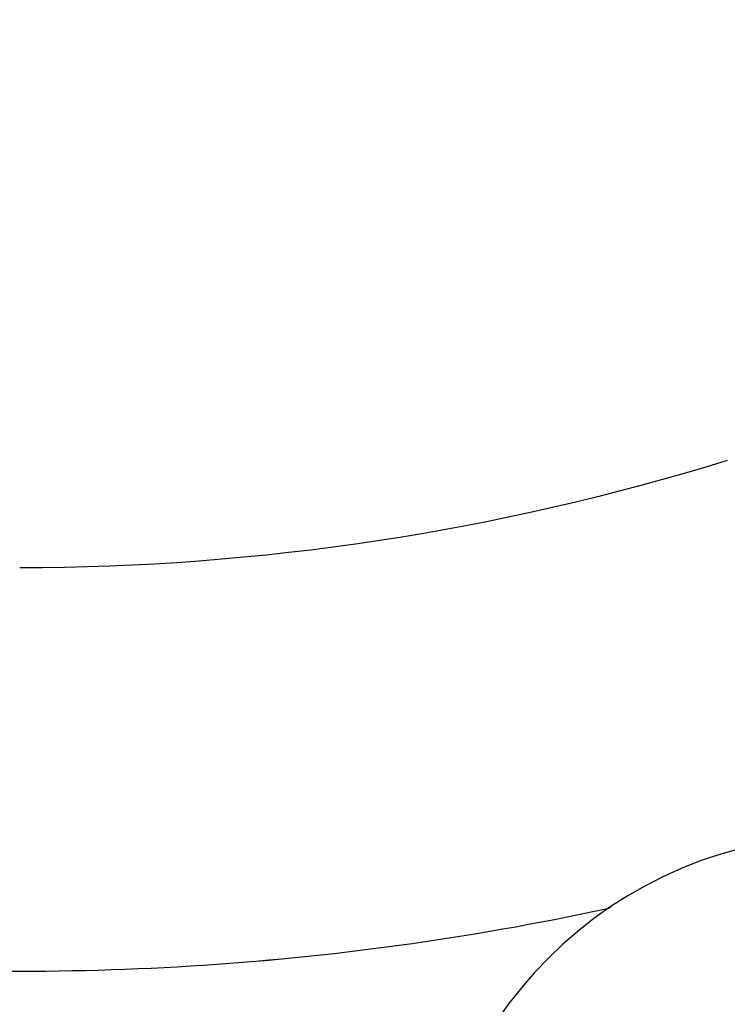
# Model space of a CAD drawing. Extents: x 1 to 126, y -14 to 17.
# Tile 56 of 131: x 43.1854 to 43.2501, y 1.291 to 1.3811. Entities that reach past the tile are written whole.
import ezdxf
from ezdxf.enums import TextEntityAlignment as Align

# ---------------------------------------------------------------- set-up
doc = ezdxf.new("R2010")
doc.units = 0
doc.set_wipeout_variables(frame=1)
doc.header["$PDMODE"] = 3
for name, color, linetype in [('A-ANNO-SIMB @ 20', 2, 'Continuous'), ('A-ANOT-COTA-ACUM', 1, 'Continuous'), ('A-ANOT-COTA-PARC', 1, 'Continuous'), ('A-EQPM-FIJO', 1, 'Continuous'), ('A-MURO-HATC', 252, 'Continuous')]:
    doc.layers.add(name, color=color, linetype=linetype)
doc.styles.add('BIS-COTA', font='swissb.ttf')
doc.styles.add('BIS-COTA-ACUM', font='swissi.ttf', dxfattribs={"oblique": 20})
doc.styles.add('E5-100', font='micross.ttf')
doc.dimstyles.new('BIS-COTA-ACUM', dxfattribs={"dimscale": 0.9, "dimtxt": 0.0016, "dimasz": 0.001, "dimexe": 0.0035, "dimexo": 0, "dimgap": 0.0005, "dimtad": 1, "dimdec": 1, "dimlfac": 100, "dimrnd": 1, "dimzin": 9, "dimdsep": 46, "dimtxsty": 'BIS-COTA-ACUM', "dimblk1": 'MARK1', "dimblk2": 'MARK2', "dimsah": 1, "dimcen": 0, "dimclrd": 1, "dimclre": 256, "dimclrt": 256, "dimaunit": 1, "dimadec": 0, "dimazin": 0, "dimtfac": 1, "dimtdec": 1, "dimtix": 1, "dimtmove": 2, "dimatfit": 3, "dimldrblk": 'MARK1', "dimfxl": 1, "dimtolj": 1, "dimarcsym": 1})
doc.dimstyles.new('BIS-COTA-PARC', dxfattribs={"dimscale": 0, "dimtxt": 0.0018, "dimasz": 0.001, "dimexe": 0.0015, "dimexo": 0, "dimgap": 0.0005, "dimtad": 1, "dimdec": 0, "dimlfac": 100, "dimzin": 9, "dimdsep": 46, "dimtxsty": 'BIS-COTA', "dimblk": 'OBLIQUE', "dimcen": 2.5, "dimclrd": 256, "dimclre": 251, "dimclrt": 2, "dimadec": 1, "dimazin": 2, "dimtfac": 1, "dimtdec": 0, "dimtix": 1, "dimtmove": 2, "dimatfit": 3, "dimldrblk": 'DOT', "dimfxl": 0.0015, "dimfxlon": 1, "dimtolj": 1, "dimtzin": 0, "dimarcsym": 0})

# ---------------------------------------------------------------- blocks, each defined once
blk = doc.blocks.new('BIS-IBB2-PL')
blk.add_lwpolyline([(-0.101822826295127, -0.2157172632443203, 0.08578280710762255), (-0.1325113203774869, -0.2757810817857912, 0.0754446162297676), (-0.1439988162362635, -0.3514797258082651, 0.0754446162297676), (-0.132511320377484, -0.427178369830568, 0.08578280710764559), (-0.1018228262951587, -0.4872421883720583, 0.1060700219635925), (-0.05283656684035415, -0.5298563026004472, 0.1268223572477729), (-9.793723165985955e-07, -0.5434768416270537, 0.1268223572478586), (0.05283460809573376, -0.5298563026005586, 0.1060700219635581), (0.1018208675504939, -0.4872421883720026, 0.08578280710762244), (0.1325093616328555, -0.427178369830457, 0.0754446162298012), (0.1439968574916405, -0.3514797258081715, 0.07544461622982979), (0.1325093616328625, -0.275781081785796, 0.0857828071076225), (0.1018208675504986, -0.2157172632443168, 0.08473736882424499), (0.08223316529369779, -0.1852129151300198), (-3.006607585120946e-07, -0.1852129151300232), (-0.08223444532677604, -0.1852129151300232, 0.08473736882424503), (-0.1018221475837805, -0.2157172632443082)], format="xyb")
for centre, radius, start, end in [((-0.1111602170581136, -0.3514797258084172), 0.2182352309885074, 342.7420614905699, 6.188087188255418e-11), ((-0.111160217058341, -0.3514797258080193), 0.2551577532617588, 342.7420614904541, 359.9999999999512)]:
    blk.add_arc(centre, radius, start, end)
blk = doc.blocks.new('_Oblique')
at = {"color": 0, "lineweight": -2}
blk.add_line((-0.5, -0.5), (0.5, 0.5), dxfattribs=at)
blk = doc.blocks.new('*D507')
at = {"layer": 'A-ANOT-COTA-PARC', "color": 251, "lineweight": -2, "transparency": 16777216}
for p, q in [((42.65419813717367, 1.437996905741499), (42.59419813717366, 1.437996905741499)), ((42.65419813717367, 0.7954969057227), (42.59419813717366, 0.7954969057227))]:
    blk.add_line(p, q, dxfattribs=at)
at = {"layer": 'A-ANOT-COTA-PARC', "lineweight": -2, "transparency": 16777216}
blk.add_line((42.62419813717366, 1.437996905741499), (42.62419813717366, 0.7954969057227), dxfattribs=at)
at = {"layer": 'Defpoints', "color": 0, "transparency": 16777216}
for p in [(43.5290347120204, 1.437996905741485), (42.62419813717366, 0.7954969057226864), (43.53554786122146, 0.7954969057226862)]:
    blk.add_point(p, dxfattribs=at)
at = {"layer": 'A-ANOT-COTA-PARC', "lineweight": -2, "transparency": 16777216, "xscale": 0.02, "yscale": 0.02, "zscale": 0.02}
for p, rotation in [((42.62419813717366, 1.437996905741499), 90), ((42.62419813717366, 0.7954969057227), 270)]:
    blk.add_blockref('_Oblique', p, dxfattribs=dict(at, rotation=rotation))
at = {"layer": 'A-ANOT-COTA-PARC', "color": 2, "transparency": 16777216, "insert": (42.62419813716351, 1.115496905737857), "char_height": 0.036, "attachment_point": 5, "rotation": 90, "style": 'BIS-COTA'}
blk.add_mtext('\\A1;64', dxfattribs=at)
blk = doc.blocks.new('_Dot')
at = {"color": 0, "linetype": 'ByBlock', "lineweight": -2}
blk.add_line((-0.5, 0), (-1, 0), dxfattribs=at)
at = {"color": 0, "linetype": 'ByBlock', "const_width": 0.5}
blk.add_lwpolyline([(-0.25, 0, 1), (0.25, 0, 1)], format="xyb", close=True, dxfattribs=at)
blk = doc.blocks.new('*U64')
blk.add_wipeout([(-7.851580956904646e-19, -0.001913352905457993), (0.0002993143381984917, -0.0018897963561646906), (0.0005912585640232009, -0.0018197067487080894), (0.000868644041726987, -0.0017048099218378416), (0.001124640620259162, -0.0015479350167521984), (0.001352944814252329, -0.00135294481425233), (0.0015479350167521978, -0.0011246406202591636), (0.0017048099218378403, -0.0008686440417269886), (0.0018197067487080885, -0.0005912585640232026), (0.0018897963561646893, -0.0002993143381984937), (0.0019133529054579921, -8.673617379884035e-19), (0.0018897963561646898, 0.0002993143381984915), (0.0018197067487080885, 0.0005912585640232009), (0.0017048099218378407, 0.0008686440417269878), (0.001547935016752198, 0.0011246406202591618), (0.0013529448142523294, 0.0013529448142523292), (0.0011246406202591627, 0.0015479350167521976), (0.0008686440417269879, 0.0017048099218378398), (0.0005912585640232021, 0.001819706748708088), (0.00029931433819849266, 0.0018897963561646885), (1.5211450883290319e-19, 0.0019133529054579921), (-0.00029931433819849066, 0.0018897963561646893), (-0.0005912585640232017, 0.001819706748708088), (-0.0008686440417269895, 0.001704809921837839), (-0.0011246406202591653, 0.0015479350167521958), (-0.0013529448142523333, 0.0013529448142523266), (-0.0015479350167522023, 0.0011246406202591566), (-0.0017048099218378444, 0.0008686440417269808), (-0.0018197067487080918, 0.0005912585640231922), (-0.0018897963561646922, 0.0002993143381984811), (-0.001913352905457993, -1.3010426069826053e-17), (-0.0018897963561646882, -0.00029931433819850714), (-0.0018197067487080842, -0.0005912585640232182), (-0.001704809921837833, -0.0008686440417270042), (-0.001547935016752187, -0.0011246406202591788), (-0.001352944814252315, -0.0013529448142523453), (-0.0011246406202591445, -0.0015479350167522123), (-0.0008686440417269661, -0.0017048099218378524), (-0.0005912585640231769, -0.0018197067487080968), (-0.00029931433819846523, -0.0018897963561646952)])
blk.add_circle((0, 0), 0.001913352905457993)
at = {"color": 1, "linetype": 'Continuous', "style": 'E5-100'}
blk.add_attdef('LETRA', text='', height=0.00175, dxfattribs=at).set_placement((0, 0), align=Align.MIDDLE_CENTER)
blk = doc.blocks.new('*D487')
at = {"layer": 'A-ANOT-COTA-ACUM', "lineweight": -2, "transparency": 16777216}
for p, q in [((42.90373865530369, 1.217996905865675), (42.8183595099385, 1.217975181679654)), ((42.8183595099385, 1.217975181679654), (42.92542798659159, 1.217975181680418)), ((42.86373865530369, 1.21799690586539), (42.90373865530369, 1.217996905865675))]:
    blk.add_line(p, q, dxfattribs=at)
at = {"layer": 'Defpoints', "color": 0, "transparency": 16777216}
for p in [(44.83391216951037, 1.755496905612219), (42.85835950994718, 1.217975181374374), (42.86373865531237, 1.217996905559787)]:
    blk.add_point(p, dxfattribs=at)
at = {"layer": 'A-ANOT-COTA-ACUM', "transparency": 16777216, "insert": (42.89689374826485, 1.244442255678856), "char_height": 0.032, "attachment_point": 5, "style": 'BIS-COTA-ACUM'}
blk.add_mtext('\\A1;54', dxfattribs=at)
blk = doc.blocks.new('MARK1')
at = {"color": 0}
for p, q in [((0, 1.5), (0, -1.5)), ((0.9959054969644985, 0), (-1.004094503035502, 0))]:
    blk.add_line(p, q, dxfattribs=at)
blk.add_lwpolyline([(0.4991923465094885, 0.4951376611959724), (-0.5040945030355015, -0.5)], dxfattribs=at)
blk = doc.blocks.new('MARK2')
at = {"color": 0}
for p, q in [((0, 1.5), (0, -1.5)), ((0.9959054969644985, 0), (-1.004094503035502, 0))]:
    blk.add_line(p, q, dxfattribs=at)
blk.add_lwpolyline([(0.4991923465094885, 0.4951376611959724), (-0.5040945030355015, -0.5)], dxfattribs=at)
blk = doc.blocks.new('*D488')
at = {"layer": 'A-ANOT-COTA-ACUM', "lineweight": -2, "transparency": 16777216}
for p, q in [((43.00680286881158, 1.282419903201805), (43.00680286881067, 1.410892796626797)), ((43.03391216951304, 1.257996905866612), (43.00680286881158, 1.282419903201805)), ((43.03391216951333, 1.217996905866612), (43.03391216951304, 1.257996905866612))]:
    blk.add_line(p, q, dxfattribs=at)
at = {"layer": 'Defpoints', "color": 0, "transparency": 16777216}
for p in [(44.83391216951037, 1.755496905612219), (43.00680286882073, 1.322419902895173), (43.03391216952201, 1.217996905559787)]:
    blk.add_point(p, dxfattribs=at)
at = {"layer": 'A-ANOT-COTA-ACUM', "transparency": 16777216, "insert": (42.98035751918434, 1.371656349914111), "char_height": 0.032, "attachment_point": 5, "rotation": 90.00000000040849, "style": 'BIS-COTA-ACUM'}
blk.add_mtext('\\A1;180', dxfattribs=at)
blk = doc.blocks.new('*D489')
at = {"layer": 'A-ANOT-COTA-PARC', "color": 251, "lineweight": -2, "transparency": 16777216}
for p, q in [((43.49980700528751, 1.755496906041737), (43.55980700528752, 1.755496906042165)), ((43.49980700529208, 1.115496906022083), (43.55980700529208, 1.115496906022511))]:
    blk.add_line(p, q, dxfattribs=at)
at = {"layer": 'A-ANOT-COTA-PARC', "lineweight": -2, "transparency": 16777216}
blk.add_line((43.52980700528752, 1.755496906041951), (43.52980700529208, 1.115496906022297), dxfattribs=at)
at = {"layer": 'Defpoints', "color": 0, "transparency": 16777216}
for p in [(42.83391216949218, 1.75549690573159), (42.8339121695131, 1.115496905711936), (43.52980700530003, 1.115496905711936)]:
    blk.add_point(p, dxfattribs=at)
at = {"layer": 'A-ANOT-COTA-PARC', "lineweight": -2, "transparency": 16777216, "xscale": 0.02, "yscale": 0.02, "zscale": 0.02}
for p, rotation in [((43.52980700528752, 1.755496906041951), 90.0000000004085), ((43.52980700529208, 1.115496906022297), 270.0000000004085)]:
    blk.add_blockref('_Oblique', p, dxfattribs=dict(at, rotation=rotation))
at = {"layer": 'A-ANOT-COTA-PARC', "color": 2, "transparency": 16777216, "insert": (43.46262194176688, 1.369301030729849), "char_height": 0.036, "attachment_point": 5, "rotation": 90.00000000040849, "style": 'BIS-COTA'}
blk.add_mtext('\\A1;64', dxfattribs=at)
blk = doc.blocks.new('*D461')
at = {"layer": 'A-ANOT-COTA-ACUM', "lineweight": -2, "transparency": 16777216}
blk.add_line((47.36352474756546, 1.355822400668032), (47.36352474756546, 1.244012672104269), dxfattribs=at)
at = {"layer": 'Defpoints', "color": 0, "transparency": 16777216}
for p in [(42.71391216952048, 2.055496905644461), (47.36352474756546, 1.355822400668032), (47.36352474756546, 1.31254259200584)]:
    blk.add_point(p, dxfattribs=at)
at = {"layer": 'A-ANOT-COTA-ACUM', "transparency": 16777216, "insert": (47.38999182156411, 1.273277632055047), "char_height": 0.032, "attachment_point": 5, "rotation": 270, "style": 'BIS-COTA-ACUM'}
blk.add_mtext('\\A1;25', dxfattribs=at)
blk = doc.blocks.new('*D462')
at = {"layer": 'A-ANOT-COTA-ACUM', "lineweight": -2, "transparency": 16777216}
blk.add_line((47.46352474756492, 1.233746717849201), (47.46352474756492, 1.131096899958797), dxfattribs=at)
at = {"layer": 'Defpoints', "color": 0, "transparency": 16777216}
for p in [(42.71391216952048, 2.055496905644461), (47.46352474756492, 1.233746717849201), (47.46352474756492, 1.199451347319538)]:
    blk.add_point(p, dxfattribs=at)
at = {"layer": 'A-ANOT-COTA-ACUM', "transparency": 16777216, "insert": (47.48999182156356, 1.16027412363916), "char_height": 0.032, "attachment_point": 5, "rotation": 270, "style": 'BIS-COTA-ACUM'}
blk.add_mtext('\\A1;35', dxfattribs=at)
blk = doc.blocks.new('*D463')
at = {"layer": 'A-ANOT-COTA-ACUM', "lineweight": -2, "transparency": 16777216}
blk.add_line((47.46352474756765, 0.6337467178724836), (47.46352474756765, 0.5063092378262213), dxfattribs=at)
at = {"layer": 'Defpoints', "color": 0, "transparency": 16777216}
for p in [(42.71391216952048, 2.055496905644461), (47.46352474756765, 0.6337467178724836), (47.46352474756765, 0.5746636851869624)]:
    blk.add_point(p, dxfattribs=at)
at = {"layer": 'A-ANOT-COTA-ACUM', "transparency": 16777216, "insert": (47.48999182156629, 0.5354864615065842), "char_height": 0.032, "attachment_point": 5, "rotation": 270, "style": 'BIS-COTA-ACUM'}
blk.add_mtext('\\A1;35', dxfattribs=at)
blk = doc.blocks.new('*D464')
at = {"layer": 'A-ANOT-COTA-ACUM', "lineweight": -2, "transparency": 16777216}
blk.add_line((47.36352474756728, 0.715822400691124), (47.36352474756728, 0.6065174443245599), dxfattribs=at)
at = {"layer": 'Defpoints', "color": 0, "transparency": 16777216}
for p in [(42.71391216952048, 2.055496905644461), (47.36352474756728, 0.715822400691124), (47.36352474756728, 0.6750473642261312)]:
    blk.add_point(p, dxfattribs=at)
at = {"layer": 'A-ANOT-COTA-ACUM', "transparency": 16777216, "insert": (47.38999182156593, 0.6357824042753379), "char_height": 0.032, "attachment_point": 5, "rotation": 270, "style": 'BIS-COTA-ACUM'}
blk.add_mtext('\\A1;25', dxfattribs=at)
blk = doc.blocks.new('*D453')
at = {"layer": 'A-ANOT-COTA-ACUM', "lineweight": -2, "transparency": 16777216}
for p, q in [((43.08675942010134, -0.2431305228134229), (43.08675942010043, -0.1146576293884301)), ((43.03391216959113, -0.2545030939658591), (43.08675942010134, -0.2431305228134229)), ((43.03391216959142, -0.2945030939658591), (43.03391216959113, -0.2545030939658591))]:
    blk.add_line(p, q, dxfattribs=at)
at = {"layer": 'Defpoints', "color": 0, "transparency": 16777216}
for p in [(44.83391216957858, 2.855496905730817), (43.08675942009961, -0.2031305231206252), (43.03391216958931, -0.2945030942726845)]:
    blk.add_point(p, dxfattribs=at)
at = {"layer": 'A-ANOT-COTA-ACUM', "transparency": 16777216, "insert": (43.06031407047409, -0.1538940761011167), "char_height": 0.032, "attachment_point": 5, "rotation": 90.00000000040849, "style": 'BIS-COTA-ACUM'}
blk.add_mtext('\\A1;180', dxfattribs=at)
blk = doc.blocks.new('*D454')
at = {"layer": 'A-ANOT-COTA-ACUM', "lineweight": -2, "transparency": 16777216}
for p, q in [((43.03391216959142, -0.2945030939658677), (43.07391216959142, -0.2945030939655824)), ((43.07391216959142, -0.2945030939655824), (43.08715473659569, -0.3469701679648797)), ((43.08715473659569, -0.3469701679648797), (43.21992737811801, -0.3469701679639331))]:
    blk.add_line(p, q, dxfattribs=at)
at = {"layer": 'Defpoints', "color": 0, "transparency": 16777216}
for p in [(44.83391216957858, 2.855496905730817), (43.03391216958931, -0.2945030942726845), (43.12715473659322, -0.3469701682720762)]:
    blk.add_point(p, dxfattribs=at)
at = {"layer": 'A-ANOT-COTA-ACUM', "transparency": 16777216, "insert": (43.17854105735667, -0.3205030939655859), "char_height": 0.032, "attachment_point": 5, "style": 'BIS-COTA-ACUM'}
blk.add_mtext('\\A1;315', dxfattribs=at)
blk = doc.blocks.new('*D445')
at = {"layer": 'A-ANOT-COTA-ACUM', "lineweight": -2, "transparency": 16777216}
for p, q in [((43.08675941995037, -0.2431305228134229), (43.08675941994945, -0.1146576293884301)), ((43.03391216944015, -0.2545030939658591), (43.08675941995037, -0.2431305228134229)), ((43.03391216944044, -0.2945030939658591), (43.03391216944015, -0.2545030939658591))]:
    blk.add_line(p, q, dxfattribs=at)
at = {"layer": 'Defpoints', "color": 0, "transparency": 16777216}
for p in [(44.83391216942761, 2.855496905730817), (43.08675941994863, -0.2031305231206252), (43.03391216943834, -0.2945030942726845)]:
    blk.add_point(p, dxfattribs=at)
at = {"layer": 'A-ANOT-COTA-ACUM', "transparency": 16777216, "insert": (43.06031407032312, -0.1538940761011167), "char_height": 0.032, "attachment_point": 5, "rotation": 90.00000000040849, "style": 'BIS-COTA-ACUM'}
blk.add_mtext('\\A1;180', dxfattribs=at)
blk = doc.blocks.new('*D446')
at = {"layer": 'A-ANOT-COTA-ACUM', "lineweight": -2, "transparency": 16777216}
for p, q in [((43.03391216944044, -0.2945030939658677), (43.07391216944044, -0.2945030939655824)), ((43.07391216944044, -0.2945030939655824), (43.08715473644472, -0.3469701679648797)), ((43.08715473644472, -0.3469701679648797), (43.21992737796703, -0.3469701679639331))]:
    blk.add_line(p, q, dxfattribs=at)
at = {"layer": 'Defpoints', "color": 0, "transparency": 16777216}
for p in [(44.83391216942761, 2.855496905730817), (43.03391216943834, -0.2945030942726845), (43.12715473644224, -0.3469701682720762)]:
    blk.add_point(p, dxfattribs=at)
at = {"layer": 'A-ANOT-COTA-ACUM', "transparency": 16777216, "insert": (43.17854105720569, -0.3205030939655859), "char_height": 0.032, "attachment_point": 5, "style": 'BIS-COTA-ACUM'}
blk.add_mtext('\\A1;315', dxfattribs=at)

msp = doc.modelspace()

# ---------------------------------------------------------------- hatches: boundary and pattern name
h = msp.add_hatch()
h.set_pattern_fill('ANGLE', color=256, angle=179.9999999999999)
h.set_pattern_definition([(179.9999999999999, (87.60991299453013, 28.02786462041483), (-8.770173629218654e-15, -6.985), [5.08, -1.905]), (270, (87.60991299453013, 28.02786462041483), (6.985, -9.197881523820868e-15), [5.08, -1.905])])
h.paths.add_polyline_path([(44.8339121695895, -1.044503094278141), (44.18391210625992, -1.044503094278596), (43.58391210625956, -1.044503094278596), (43.20891213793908, -1.044503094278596), (43.2089121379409, -1.16450309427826), (45.13391216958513, -1.16450309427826), (45.13391216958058, -1.054622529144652), (45.13391216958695, 0.8154972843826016), (44.83391216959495, 0.8154972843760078), (44.83391216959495, 0.55549690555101), (44.83391216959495, 0.4554968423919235)])
h.paths.add_polyline_path([(44.83391216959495, 0.8154972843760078), (45.13391216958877, 0.8154972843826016), (45.13391216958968, 1.4354972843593), (44.83391216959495, 1.435497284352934)])
h.paths.add_polyline_path([(44.83391216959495, 1.435497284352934), (45.13391216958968, 1.4354972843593), (45.13391216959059, 2.055496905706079), (42.71391216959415, 2.055496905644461), (42.71391216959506, 1.875432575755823), (42.83391216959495, 1.875432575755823), (42.83391216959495, 1.805496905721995), (42.87391216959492, 1.805496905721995), (42.90391216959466, 1.805496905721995), (43.81891216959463, 1.805496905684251), (43.84891216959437, 1.805496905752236), (44.83391216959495, 1.805496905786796), (44.83391216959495, 1.755496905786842)])
edge = h.paths.add_edge_path(flags=16)
edge.add_ellipse((43.87832226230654, 1.887329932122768), major_axis=(-0.09003937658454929, -4.42763846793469e-14), ratio=0.3555555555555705, start_angle=155.36609008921, end_angle=166.3286705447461, ccw=False)
edge.add_ellipse((43.87832226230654, 1.887329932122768), major_axis=(-0.09003937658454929, -4.42763846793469e-14), ratio=0.3555555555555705, start_angle=146.4269191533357, end_angle=155.36609008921)
edge.add_line((43.94988824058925, 1.867609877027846), (43.94599122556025, 1.86621100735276))
edge.add_ellipse((43.87832226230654, 1.887329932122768), major_axis=(-0.09003937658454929, -4.42763846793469e-14), ratio=0.3555555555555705, start_angle=131.8211756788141, end_angle=138.7246970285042, ccw=False)
edge.add_ellipse((43.87832226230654, 1.887329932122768), major_axis=(-0.09003937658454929, -4.42763846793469e-14), ratio=0.3555555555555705, start_angle=125.4643391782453, end_angle=131.8211756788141)
edge.add_line((43.92635541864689, 1.860125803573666), (43.92265496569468, 1.859465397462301))
edge.add_ellipse((43.87832226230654, 1.887329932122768), major_axis=(-0.09003937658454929, -4.42763846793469e-14), ratio=0.3555555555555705, start_angle=113.81099919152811, end_angle=119.49648554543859, ccw=False)
edge.add_ellipse((43.87832226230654, 1.887329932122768), major_axis=(-0.09003937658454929, -4.42763846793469e-14), ratio=0.3555555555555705, start_angle=108.3308072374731, end_angle=113.8109991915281)
edge.add_line((43.902153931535, 1.856369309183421), (43.89857167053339, 1.856136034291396))
edge.add_ellipse((43.87832226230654, 1.887329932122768), major_axis=(-0.09003937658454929, -4.42763846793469e-14), ratio=0.3555555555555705, start_angle=97.76051483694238, end_angle=102.99670558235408, ccw=False)
edge.add_ellipse((43.87832226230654, 1.887329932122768), major_axis=(-0.09003937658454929, -4.42763846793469e-14), ratio=0.3555555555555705, start_angle=92.58069954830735, end_angle=97.76051483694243)
edge.add_line((43.87773954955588, 1.855236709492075), (43.87426810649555, 1.855348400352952))
edge.add_ellipse((43.87832226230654, 1.887329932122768), major_axis=(-0.09003937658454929, -4.42763846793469e-14), ratio=0.3555555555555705, start_angle=442.23948516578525, end_angle=447.41930045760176, ccw=False)
edge.add_ellipse((43.87832226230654, 1.887329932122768), major_axis=(-0.09003937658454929, -4.42763846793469e-14), ratio=0.3555555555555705, start_angle=437.0032940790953, end_angle=442.2394851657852)
edge.add_line((43.85333012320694, 1.856484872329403), (43.85000461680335, 1.856940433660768))
edge.add_ellipse((43.87832226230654, 1.887329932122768), major_axis=(-0.09003937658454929, -4.42763846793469e-14), ratio=0.3555555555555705, start_angle=426.1890008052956, end_angle=431.66919275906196, ccw=False)
edge.add_ellipse((43.87832226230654, 1.887329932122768), major_axis=(-0.09003937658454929, -4.42763846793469e-14), ratio=0.3555555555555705, start_angle=420.5035143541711, end_angle=426.1890008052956)
edge.add_line((43.82914829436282, 1.860383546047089), (43.82608176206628, 1.86125527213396))
edge.add_ellipse((43.87832226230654, 1.887329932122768), major_axis=(-0.09003937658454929, -4.42763846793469e-14), ratio=0.3555555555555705, start_angle=408.17882432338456, end_angle=414.535659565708, ccw=False)
edge.add_ellipse((43.87832226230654, 1.887329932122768), major_axis=(-0.09003937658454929, -4.42763846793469e-14), ratio=0.3555555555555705, start_angle=401.2753046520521, end_angle=408.1788243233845)
edge.add_ellipse((43.87832226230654, 1.887329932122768), major_axis=(-0.09003937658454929, -4.42763846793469e-14), ratio=0.3555555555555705, start_angle=384.6339088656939, end_angle=393.573081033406)
edge.add_ellipse((43.87832226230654, 1.887329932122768), major_axis=(-0.09003937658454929, -4.42763846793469e-14), ratio=0.3555555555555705, start_angle=373.6713299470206, end_angle=384.6339088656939)
edge.add_ellipse((43.87832226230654, 1.887329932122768), major_axis=(-0.09003937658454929, -4.42763846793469e-14), ratio=0.3555555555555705, start_angle=359.9999999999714, end_angle=373.6713299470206)
edge.add_line((43.7875727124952, 1.891557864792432), (43.79083392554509, 1.894896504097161))
edge.add_ellipse((43.87832226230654, 1.887329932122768), major_axis=(-0.09003937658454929, -4.42763846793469e-14), ratio=0.3555555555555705, start_angle=335.36609113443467, end_angle=346.3286700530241, ccw=False)
edge.add_ellipse((43.87832226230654, 1.887329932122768), major_axis=(-0.09003937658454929, -4.42763846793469e-14), ratio=0.3555555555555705, start_angle=326.426918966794, end_angle=335.3660911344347)
edge.add_line((43.80675628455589, 1.907049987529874), (43.81065330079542, 1.908448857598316))
edge.add_ellipse((43.87832226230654, 1.887329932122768), major_axis=(-0.09003937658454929, -4.42763846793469e-14), ratio=0.3555555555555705, start_angle=311.82117567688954, end_angle=318.7246953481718, ccw=False)
edge.add_ellipse((43.87832226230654, 1.887329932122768), major_axis=(-0.09003937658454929, -4.42763846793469e-14), ratio=0.3555555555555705, start_angle=305.4643404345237, end_angle=311.8211756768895)
edge.add_line((43.83028910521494, 1.914534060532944), (43.83398955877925, 1.915194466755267))
edge.add_ellipse((43.87832226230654, 1.887329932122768), major_axis=(-0.09003937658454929, -4.42763846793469e-14), ratio=0.3555555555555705, start_angle=293.8109991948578, end_angle=299.49648564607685, ccw=False)
edge.add_ellipse((43.87832226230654, 1.887329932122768), major_axis=(-0.09003937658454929, -4.42763846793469e-14), ratio=0.3555555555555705, start_angle=288.3308072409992, end_angle=293.8109991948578)
edge.add_line((43.85449059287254, 1.918290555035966), (43.85807285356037, 1.918523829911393))
edge.add_ellipse((43.87832226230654, 1.887329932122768), major_axis=(-0.09003937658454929, -4.42763846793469e-14), ratio=0.3555555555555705, start_angle=277.760514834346, end_angle=282.9967059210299, ccw=False)
edge.add_ellipse((43.87832226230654, 1.887329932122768), major_axis=(-0.09003937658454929, -4.42763846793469e-14), ratio=0.3555555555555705, start_angle=272.5806995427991, end_angle=277.760514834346)
edge.add_line((43.87890497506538, 1.91942315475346), (43.88237641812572, 1.919311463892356))
edge.add_ellipse((43.87832226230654, 1.887329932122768), major_axis=(-0.09003937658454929, -4.42763846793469e-14), ratio=0.3555555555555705, start_angle=262.2394851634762, end_angle=267.4193004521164, ccw=False)
edge.add_ellipse((43.87832226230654, 1.887329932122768), major_axis=(-0.09003937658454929, -4.42763846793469e-14), ratio=0.3555555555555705, start_angle=257.0032944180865, end_angle=262.2394851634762)
edge.add_line((43.9033144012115, 1.918174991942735), (43.90663990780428, 1.91771943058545))
edge.add_ellipse((43.87832226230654, 1.887329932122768), major_axis=(-0.09003937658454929, -4.42763846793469e-14), ratio=0.3555555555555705, start_angle=246.18900080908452, end_angle=251.66919276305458, ccw=False)
edge.add_ellipse((43.87832226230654, 1.887329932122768), major_axis=(-0.09003937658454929, -4.42763846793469e-14), ratio=0.3555555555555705, start_angle=240.5035144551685, end_angle=246.1890008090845)
edge.add_line((43.92749622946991, 1.914276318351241), (43.93056276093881, 1.913404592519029))
edge.add_ellipse((43.87832226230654, 1.887329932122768), major_axis=(-0.09003937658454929, -4.42763846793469e-14), ratio=0.3555555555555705, start_angle=228.1788243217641, end_angle=234.5356608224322, ccw=False)
edge.add_ellipse((43.87832226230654, 1.887329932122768), major_axis=(-0.09003937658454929, -4.42763846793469e-14), ratio=0.3555555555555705, start_angle=221.2753029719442, end_angle=228.1788243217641)
edge.add_ellipse((43.87832226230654, 1.887329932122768), major_axis=(-0.09003937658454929, -4.42763846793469e-14), ratio=0.3555555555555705, start_angle=204.6339099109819, end_angle=213.5730808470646)
edge.add_ellipse((43.87832226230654, 1.887329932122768), major_axis=(-0.09003937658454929, -4.42763846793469e-14), ratio=0.3555555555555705, start_angle=193.6713294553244, end_angle=204.6339099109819)
edge.add_ellipse((43.87832226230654, 1.887329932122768), major_axis=(-0.09003937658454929, -4.42763846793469e-14), ratio=0.3555555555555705, start_angle=179.999999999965, end_angle=193.6713294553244)
edge.add_line((43.96907181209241, 1.883101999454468), (43.96581059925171, 1.879763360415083))
h.paths.add_polyline_path([(43.96581059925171, 1.971246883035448), (43.96016711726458, 1.965469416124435), (43.95056476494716, 1.95933624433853), (43.93495479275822, 1.95373290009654), (43.91894988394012, 1.950110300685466), (43.90275792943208, 1.947892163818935), (43.88647645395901, 1.946831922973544), (43.87016807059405, 1.946831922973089), (43.85388659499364, 1.947892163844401), (43.83769464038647, 1.950110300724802), (43.82168973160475, 1.953732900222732), (43.80607976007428, 1.959336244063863), (43.79647740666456, 1.965469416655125), (43.79083392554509, 1.971246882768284), (43.78828288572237, 1.978813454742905), (43.79083392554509, 1.986380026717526), (43.79647740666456, 1.992157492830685), (43.80607976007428, 1.998290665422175), (43.82168973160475, 2.003894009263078), (43.83769464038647, 2.007516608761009), (43.85388659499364, 2.00973474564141), (43.87016807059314, 2.010794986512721), (43.88647645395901, 2.010794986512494), (43.90275792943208, 2.009734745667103), (43.91894988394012, 2.007516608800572), (43.93495479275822, 2.003894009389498), (43.95056476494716, 1.998290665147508), (43.96016711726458, 1.992157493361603), (43.96581059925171, 1.98638002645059), (43.96836163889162, 1.978813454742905)], flags=16)
h.paths.add_polyline_path([(44.94877698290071, 0.2266016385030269), (45.02352647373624, 0.2266016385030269), (45.02352647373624, 0.3046016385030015), (44.94877698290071, 0.3046016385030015)], flags=24)
h.paths.add_polyline_path([(43.64205854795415, -1.062896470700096), (43.64205854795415, -1.137645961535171), (43.72005854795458, -1.137645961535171), (43.72005854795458, -1.062896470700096)], flags=24)
h.paths.add_polyline_path([(44.87285814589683, 0.7451700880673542), (45.06120437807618, 0.7451700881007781), (45.06120437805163, 0.8840988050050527), (44.87285814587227, 0.8840988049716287)], flags=9)
h.paths.add_polyline_path([(45.04349349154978, 1.162493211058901), (45.04349349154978, 1.087743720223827), (45.12149349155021, 1.087743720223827), (45.12149349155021, 1.162493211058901)], flags=24)
h.paths.add_polyline_path([(44.87285814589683, 1.36517008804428), (45.06120437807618, 1.365170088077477), (45.06120437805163, 1.504098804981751), (44.87285814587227, 1.504098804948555)], flags=9)
h.paths.add_polyline_path([(43.71538433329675, 1.942798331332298), (43.71538433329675, 1.868048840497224), (43.79338433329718, 1.868048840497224), (43.79338433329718, 1.942798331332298)], flags=24)
h.paths.add_polyline_path([(43.91345358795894, 1.910607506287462), (43.84319093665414, 1.910607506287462), (43.84319093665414, 1.864052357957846), (43.91345358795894, 1.864052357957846)], flags=8)
h.paths.add_polyline_path([(43.91458982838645, 2.002091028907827), (43.84205469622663, 2.002091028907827), (43.84205469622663, 1.955535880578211), (43.91458982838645, 1.955535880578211)], flags=8)
h.paths.add_polyline_path([(45.04344461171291, 1.632383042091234), (45.04344461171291, 1.557633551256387), (45.12144461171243, 1.557633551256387), (45.12144461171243, 1.632383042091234)], flags=24)
at = {"layer": 'A-MURO-HATC'}
h = msp.add_hatch(color=256, dxfattribs=at)
h.dxf.hatch_style = 1
h.paths.add_polyline_path([(44.83391216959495, 0.8154972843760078), (45.13391216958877, 0.8154972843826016), (45.13391216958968, 1.4354972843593), (44.83391216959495, 1.435497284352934)])
h.paths.add_polyline_path([(44.83391216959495, 1.435497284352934), (45.13391216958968, 1.4354972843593), (45.13391216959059, 2.055496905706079), (42.71391216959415, 2.055496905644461), (42.71391216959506, 1.875432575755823), (42.83391216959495, 1.875432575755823), (42.83391216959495, 1.805496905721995), (42.87391216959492, 1.805496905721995), (42.90391216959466, 1.805496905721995), (43.81891216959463, 1.805496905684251), (43.84891216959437, 1.805496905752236), (44.83391216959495, 1.805496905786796), (44.83391216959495, 1.755496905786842)])
edge = h.paths.add_edge_path(flags=16)
edge.add_ellipse((43.87832226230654, 1.887329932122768), major_axis=(-0.09003937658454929, -4.42763846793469e-14), ratio=0.3555555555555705, start_angle=155.36609008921, end_angle=166.3286705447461)
edge.add_ellipse((43.87832226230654, 1.887329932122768), major_axis=(-0.09003937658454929, -4.42763846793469e-14), ratio=0.3555555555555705, start_angle=146.4269191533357, end_angle=155.36609008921)
edge.add_ellipse((43.87832226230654, 1.887329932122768), major_axis=(-0.09003937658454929, -4.42763846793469e-14), ratio=0.3555555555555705, start_angle=138.7246970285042, end_angle=146.4269191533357)
edge.add_ellipse((43.87832226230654, 1.887329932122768), major_axis=(-0.09003937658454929, -4.42763846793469e-14), ratio=0.3555555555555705, start_angle=131.8211756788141, end_angle=138.7246970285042)
edge.add_ellipse((43.87832226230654, 1.887329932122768), major_axis=(-0.09003937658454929, -4.42763846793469e-14), ratio=0.3555555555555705, start_angle=125.4643391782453, end_angle=131.8211756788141)
edge.add_ellipse((43.87832226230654, 1.887329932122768), major_axis=(-0.09003937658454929, -4.42763846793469e-14), ratio=0.3555555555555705, start_angle=119.4964855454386, end_angle=125.4643391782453)
edge.add_ellipse((43.87832226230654, 1.887329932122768), major_axis=(-0.09003937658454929, -4.42763846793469e-14), ratio=0.3555555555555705, start_angle=113.8109991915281, end_angle=119.4964855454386)
edge.add_ellipse((43.87832226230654, 1.887329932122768), major_axis=(-0.09003937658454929, -4.42763846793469e-14), ratio=0.3555555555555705, start_angle=108.3308072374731, end_angle=113.8109991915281)
edge.add_ellipse((43.87832226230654, 1.887329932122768), major_axis=(-0.09003937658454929, -4.42763846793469e-14), ratio=0.3555555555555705, start_angle=102.996705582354, end_angle=108.3308072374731)
edge.add_ellipse((43.87832226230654, 1.887329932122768), major_axis=(-0.09003937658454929, -4.42763846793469e-14), ratio=0.3555555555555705, start_angle=97.76051483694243, end_angle=102.996705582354)
edge.add_ellipse((43.87832226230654, 1.887329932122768), major_axis=(-0.09003937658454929, -4.42763846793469e-14), ratio=0.3555555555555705, start_angle=92.58069954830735, end_angle=97.76051483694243)
edge.add_ellipse((43.87832226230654, 1.887329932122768), major_axis=(-0.09003937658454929, -4.42763846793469e-14), ratio=0.3555555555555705, start_angle=87.41930045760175, end_angle=92.58069954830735)
edge.add_ellipse((43.87832226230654, 1.887329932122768), major_axis=(-0.09003937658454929, -4.42763846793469e-14), ratio=0.3555555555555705, start_angle=442.2394851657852, end_angle=447.4193004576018)
edge.add_ellipse((43.87832226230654, 1.887329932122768), major_axis=(-0.09003937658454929, -4.42763846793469e-14), ratio=0.3555555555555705, start_angle=437.0032940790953, end_angle=442.2394851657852)
edge.add_ellipse((43.87832226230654, 1.887329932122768), major_axis=(-0.09003937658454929, -4.42763846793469e-14), ratio=0.3555555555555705, start_angle=431.6691927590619, end_angle=437.0032940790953)
edge.add_ellipse((43.87832226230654, 1.887329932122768), major_axis=(-0.09003937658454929, -4.42763846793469e-14), ratio=0.3555555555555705, start_angle=426.1890008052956, end_angle=431.6691927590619)
edge.add_ellipse((43.87832226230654, 1.887329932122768), major_axis=(-0.09003937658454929, -4.42763846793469e-14), ratio=0.3555555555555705, start_angle=420.5035143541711, end_angle=426.1890008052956)
edge.add_ellipse((43.87832226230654, 1.887329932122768), major_axis=(-0.09003937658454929, -4.42763846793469e-14), ratio=0.3555555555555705, start_angle=414.5356595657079, end_angle=420.5035143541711)
edge.add_ellipse((43.87832226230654, 1.887329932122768), major_axis=(-0.09003937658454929, -4.42763846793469e-14), ratio=0.3555555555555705, start_angle=408.1788243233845, end_angle=414.5356595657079)
edge.add_ellipse((43.87832226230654, 1.887329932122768), major_axis=(-0.09003937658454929, -4.42763846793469e-14), ratio=0.3555555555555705, start_angle=401.2753046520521, end_angle=408.1788243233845)
edge.add_ellipse((43.87832226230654, 1.887329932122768), major_axis=(-0.09003937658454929, -4.42763846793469e-14), ratio=0.3555555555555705, start_angle=393.573081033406, end_angle=401.2753046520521)
edge.add_ellipse((43.87832226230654, 1.887329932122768), major_axis=(-0.09003937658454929, -4.42763846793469e-14), ratio=0.3555555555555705, start_angle=384.6339088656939, end_angle=393.573081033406)
edge.add_ellipse((43.87832226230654, 1.887329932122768), major_axis=(-0.09003937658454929, -4.42763846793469e-14), ratio=0.3555555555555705, start_angle=373.6713299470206, end_angle=384.6339088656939)
edge.add_ellipse((43.87832226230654, 1.887329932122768), major_axis=(-0.09003937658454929, -4.42763846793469e-14), ratio=0.3555555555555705, start_angle=359.9999999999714, end_angle=373.6713299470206)
edge.add_ellipse((43.87832226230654, 1.887329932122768), major_axis=(-0.09003937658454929, -4.42763846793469e-14), ratio=0.3555555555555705, start_angle=346.3286700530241, end_angle=359.9999999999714)
edge.add_ellipse((43.87832226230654, 1.887329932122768), major_axis=(-0.09003937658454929, -4.42763846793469e-14), ratio=0.3555555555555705, start_angle=335.3660911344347, end_angle=346.3286700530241)
edge.add_ellipse((43.87832226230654, 1.887329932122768), major_axis=(-0.09003937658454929, -4.42763846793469e-14), ratio=0.3555555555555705, start_angle=326.426918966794, end_angle=335.3660911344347)
edge.add_ellipse((43.87832226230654, 1.887329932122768), major_axis=(-0.09003937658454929, -4.42763846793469e-14), ratio=0.3555555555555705, start_angle=318.7246953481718, end_angle=326.426918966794)
edge.add_ellipse((43.87832226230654, 1.887329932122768), major_axis=(-0.09003937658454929, -4.42763846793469e-14), ratio=0.3555555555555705, start_angle=311.8211756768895, end_angle=318.7246953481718)
edge.add_ellipse((43.87832226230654, 1.887329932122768), major_axis=(-0.09003937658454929, -4.42763846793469e-14), ratio=0.3555555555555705, start_angle=305.4643404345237, end_angle=311.8211756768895)
edge.add_ellipse((43.87832226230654, 1.887329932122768), major_axis=(-0.09003937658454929, -4.42763846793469e-14), ratio=0.3555555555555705, start_angle=299.4964856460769, end_angle=305.4643404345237)
edge.add_ellipse((43.87832226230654, 1.887329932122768), major_axis=(-0.09003937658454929, -4.42763846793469e-14), ratio=0.3555555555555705, start_angle=293.8109991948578, end_angle=299.4964856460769)
edge.add_ellipse((43.87832226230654, 1.887329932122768), major_axis=(-0.09003937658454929, -4.42763846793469e-14), ratio=0.3555555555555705, start_angle=288.3308072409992, end_angle=293.8109991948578)
edge.add_ellipse((43.87832226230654, 1.887329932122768), major_axis=(-0.09003937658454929, -4.42763846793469e-14), ratio=0.3555555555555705, start_angle=282.9967059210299, end_angle=288.3308072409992)
edge.add_ellipse((43.87832226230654, 1.887329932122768), major_axis=(-0.09003937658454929, -4.42763846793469e-14), ratio=0.3555555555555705, start_angle=277.760514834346, end_angle=282.9967059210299)
edge.add_ellipse((43.87832226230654, 1.887329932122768), major_axis=(-0.09003937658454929, -4.42763846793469e-14), ratio=0.3555555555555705, start_angle=272.5806995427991, end_angle=277.760514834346)
edge.add_ellipse((43.87832226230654, 1.887329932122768), major_axis=(-0.09003937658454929, -4.42763846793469e-14), ratio=0.3555555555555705, start_angle=267.4193004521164, end_angle=272.5806995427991)
edge.add_ellipse((43.87832226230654, 1.887329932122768), major_axis=(-0.09003937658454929, -4.42763846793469e-14), ratio=0.3555555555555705, start_angle=262.2394851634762, end_angle=267.4193004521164)
edge.add_ellipse((43.87832226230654, 1.887329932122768), major_axis=(-0.09003937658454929, -4.42763846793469e-14), ratio=0.3555555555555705, start_angle=257.0032944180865, end_angle=262.2394851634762)
edge.add_ellipse((43.87832226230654, 1.887329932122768), major_axis=(-0.09003937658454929, -4.42763846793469e-14), ratio=0.3555555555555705, start_angle=251.6691927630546, end_angle=257.0032944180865)
edge.add_ellipse((43.87832226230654, 1.887329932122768), major_axis=(-0.09003937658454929, -4.42763846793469e-14), ratio=0.3555555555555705, start_angle=246.1890008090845, end_angle=251.6691927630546)
edge.add_ellipse((43.87832226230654, 1.887329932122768), major_axis=(-0.09003937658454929, -4.42763846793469e-14), ratio=0.3555555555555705, start_angle=240.5035144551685, end_angle=246.1890008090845)
edge.add_ellipse((43.87832226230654, 1.887329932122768), major_axis=(-0.09003937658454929, -4.42763846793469e-14), ratio=0.3555555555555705, start_angle=234.5356608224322, end_angle=240.5035144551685)
edge.add_ellipse((43.87832226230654, 1.887329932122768), major_axis=(-0.09003937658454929, -4.42763846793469e-14), ratio=0.3555555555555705, start_angle=228.1788243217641, end_angle=234.5356608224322)
edge.add_ellipse((43.87832226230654, 1.887329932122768), major_axis=(-0.09003937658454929, -4.42763846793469e-14), ratio=0.3555555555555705, start_angle=221.2753029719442, end_angle=228.1788243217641)
edge.add_ellipse((43.87832226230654, 1.887329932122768), major_axis=(-0.09003937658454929, -4.42763846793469e-14), ratio=0.3555555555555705, start_angle=213.5730808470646, end_angle=221.2753029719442)
edge.add_ellipse((43.87832226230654, 1.887329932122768), major_axis=(-0.09003937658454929, -4.42763846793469e-14), ratio=0.3555555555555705, start_angle=204.6339099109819, end_angle=213.5730808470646)
edge.add_ellipse((43.87832226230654, 1.887329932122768), major_axis=(-0.09003937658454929, -4.42763846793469e-14), ratio=0.3555555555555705, start_angle=193.6713294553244, end_angle=204.6339099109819)
edge.add_ellipse((43.87832226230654, 1.887329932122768), major_axis=(-0.09003937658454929, -4.42763846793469e-14), ratio=0.3555555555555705, start_angle=179.999999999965, end_angle=193.6713294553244)
edge.add_ellipse((43.87832226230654, 1.887329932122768), major_axis=(-0.09003937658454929, -4.42763846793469e-14), ratio=0.3555555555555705, start_angle=166.3286705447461, end_angle=179.999999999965)
h.paths.add_polyline_path([(43.96836163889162, 1.978813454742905), (43.96581059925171, 1.971246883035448), (43.96016711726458, 1.965469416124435), (43.95334137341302, 1.961109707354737), (43.94599122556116, 1.957694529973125), (43.93836123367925, 1.954955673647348), (43.93056276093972, 1.952738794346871), (43.92265496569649, 1.950948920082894), (43.91467304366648, 1.949524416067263), (43.90663990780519, 1.94842395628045), (43.8985716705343, 1.947619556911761), (43.89048052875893, 1.947092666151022), (43.88237641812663, 1.946831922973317), (43.87426810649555, 1.946831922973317), (43.86616399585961, 1.947092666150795), (43.85807285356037, 1.94761955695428), (43.85000461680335, 1.948423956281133), (43.84197148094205, 1.949524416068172), (43.83398955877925, 1.950948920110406), (43.82608176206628, 1.952738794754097), (43.81828329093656, 1.954955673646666), (43.81065330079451, 1.957694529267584), (43.80330315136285, 1.96110970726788), (43.79647740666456, 1.965469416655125), (43.79083392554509, 1.971246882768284), (43.78828288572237, 1.978813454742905), (43.79083392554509, 1.986380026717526), (43.79647740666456, 1.992157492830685), (43.80330315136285, 1.996517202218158), (43.81065330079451, 1.999932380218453), (43.81828329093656, 2.002671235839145), (43.82608176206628, 2.004888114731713), (43.83398955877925, 2.006677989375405), (43.84197148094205, 2.008102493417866), (43.85000461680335, 2.009202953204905), (43.85807285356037, 2.010007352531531), (43.86616399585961, 2.010534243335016), (43.87426810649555, 2.010794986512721), (43.88237641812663, 2.010794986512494), (43.89048052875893, 2.010534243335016), (43.8985716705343, 2.010007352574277), (43.90663990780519, 2.009202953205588), (43.91467304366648, 2.008102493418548), (43.92265496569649, 2.006677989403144), (43.93056276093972, 2.004888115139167), (43.93836123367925, 2.00267123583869), (43.94599122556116, 1.999932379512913), (43.95334137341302, 1.996517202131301), (43.96016711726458, 1.992157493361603), (43.96581059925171, 1.98638002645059)], flags=16)
h.paths.add_polyline_path([(42.71391216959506, 0.7954969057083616), (42.83391216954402, 0.7954969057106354), (42.83391216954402, 0.9209146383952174), (42.83391216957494, 1.437996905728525), (42.71391216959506, 1.437996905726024)])
h.paths.add_polyline_path([(42.71391216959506, 1.437996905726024), (42.83391216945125, 1.437996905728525), (42.83391216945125, 1.563414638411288), (42.83391216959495, 1.75549690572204), (42.71391216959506, 1.75549690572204)], flags=17)
h.paths.add_polyline_path([(42.7139128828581, 1.75549690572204), (42.83391216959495, 1.75549690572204), (42.83391216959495, 1.875432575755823), (42.7139128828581, 1.875432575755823)], flags=17)
h.paths.add_polyline_path([(42.71391216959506, 0.435496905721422), (42.83391216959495, 0.435496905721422), (42.83391216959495, 0.7954969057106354), (42.71391216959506, 0.7954969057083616)])
h.paths.add_polyline_path([(44.87285814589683, 0.7451700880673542), (45.06120437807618, 0.7451700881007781), (45.06120437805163, 0.8840988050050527), (44.87285814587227, 0.8840988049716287)], flags=9)
h.paths.add_polyline_path([(44.87285814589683, 1.36517008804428), (45.06120437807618, 1.365170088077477), (45.06120437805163, 1.504098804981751), (44.87285814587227, 1.504098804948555)], flags=9)

# ---------------------------------------------------------------- next in the draw order: block references
at = {"layer": 'A-EQPM-FIJO', "xscale": -1, "rotation": 89.99999999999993}
msp.add_blockref('BIS-IBB2-PL', (42.83391216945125, 1.43799690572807), dxfattribs=at)

# ---------------------------------------------------------------- next in the draw order: dimensions: what is measured, and where the dimension line sits
at = {"layer": 'A-ANOT-COTA-PARC'}
dim = msp.add_linear_dim(base=(42.62419813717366, 0.7954969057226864), p1=(43.5290347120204, 1.437996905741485), p2=(43.53554786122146, 0.7954969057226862), angle=270, dimstyle='BIS-COTA-PARC', override={"dimscale": 0, "dimtix": 1, "dimtofl": 1, "dimtmove": 2, "dimatfit": 3}, dxfattribs=at)
dim.commit()
dim.dimension.update_dxf_attribs({"geometry": '*D507', "text_midpoint": (42.59567267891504, 1.115496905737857), "dimtype": 160})

# ---------------------------------------------------------------- next in the draw order: block references
at = {"layer": 'A-ANNO-SIMB @ 20', "linetype": 'Continuous', "xscale": -20, "yscale": 20, "zscale": 20, "rotation": 359.9999999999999}
msp.add_blockref('*U64', (43.26082323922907, 1.268169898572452), dxfattribs=at)

# ---------------------------------------------------------------- next in the draw order: dimensions: what is measured, and where the dimension line sits
at = {"layer": 'A-ANOT-COTA-ACUM'}
for feature_location, offset, dtype, origin, picture, middle in [((43.03391216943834, -0.2945030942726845), (0.05284725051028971, 0.0913725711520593), 1, (44.83391216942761, 2.855496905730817), '*D445', (43.06031407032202, -0.1538940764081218)), ((43.03391216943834, -0.2945030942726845), (0.09324256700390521, -0.05246707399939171), 0, (44.83391216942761, 2.855496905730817), '*D446', (43.1785410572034, -0.3205030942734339)), ((43.03391216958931, -0.2945030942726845), (0.05284725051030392, 0.0913725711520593), 1, (44.83391216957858, 2.855496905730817), '*D453', (43.060314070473, -0.1538940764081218)), ((43.03391216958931, -0.2945030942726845), (0.09324256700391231, -0.05246707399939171), 0, (44.83391216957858, 2.855496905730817), '*D454', (43.17854105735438, -0.3205030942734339)), ((42.86373865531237, 1.217996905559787), (-0.005379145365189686, -2.1724185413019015e-05), 0, (44.83391216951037, 1.755496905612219), '*D487', (42.89689374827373, 1.244442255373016)), ((43.03391216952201, 1.217996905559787), (-0.0271093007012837, 0.10442299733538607), 1, (44.83391216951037, 1.755496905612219), '*D488', (42.98035751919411, 1.371656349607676))]:
    dim = msp.add_ordinate_dim(feature_location=feature_location, offset=offset, dtype=dtype, origin=origin, dimstyle='BIS-COTA-ACUM', override={"dimscale": 0, "dimtix": 1, "dimtofl": 1, "dimtmove": 2, "dimatfit": 3}, dxfattribs=at)
    dim.commit()
    dim.dimension.update_dxf_attribs({"geometry": picture, "text_midpoint": middle})
for feature_location, offset, text, picture, middle in [((47.36352474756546, 1.355822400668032), (0, -0.04327980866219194), '25', '*D461', (47.38999182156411, 1.273277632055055)), ((47.46352474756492, 1.233746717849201), (0, -0.034295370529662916), '35', '*D462', (47.48999182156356, 1.160274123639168)), ((47.46352474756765, 0.6337467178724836), (0, -0.059083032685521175), '35', '*D463', (47.48999182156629, 0.5354864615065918)), ((47.36352474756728, 0.715822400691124), (0, -0.04077503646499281), '25', '*D464', (47.38999182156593, 0.6357824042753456))]:
    dim = msp.add_ordinate_dim(feature_location=feature_location, offset=offset, dtype=0, origin=(42.71391216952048, 2.055496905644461), text=text, dimstyle='BIS-COTA-ACUM', override={"dimscale": 0, "dimtix": 1, "dimtofl": 1, "dimtmove": 2, "dimatfit": 3}, dxfattribs=at)
    dim.commit()
    dim.dimension.update_dxf_attribs({"geometry": picture, "text_midpoint": middle})
at = {"layer": 'A-ANOT-COTA-PARC'}
dim = msp.add_linear_dim(base=(43.52980700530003, 1.115496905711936), p1=(42.83391216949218, 1.75549690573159), p2=(42.8339121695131, 1.115496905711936), angle=89.99999999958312, dimstyle='BIS-COTA-PARC', override={"dimscale": 0, "dimtix": 1, "dimtofl": 1, "dimtmove": 2, "dimatfit": 3}, dxfattribs=at)
dim.commit()
dim.dimension.update_dxf_attribs({"geometry": '*D489', "text_midpoint": (43.49114740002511, 1.369301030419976), "dimtype": 160})

doc.saveas('drawing.dxf')
